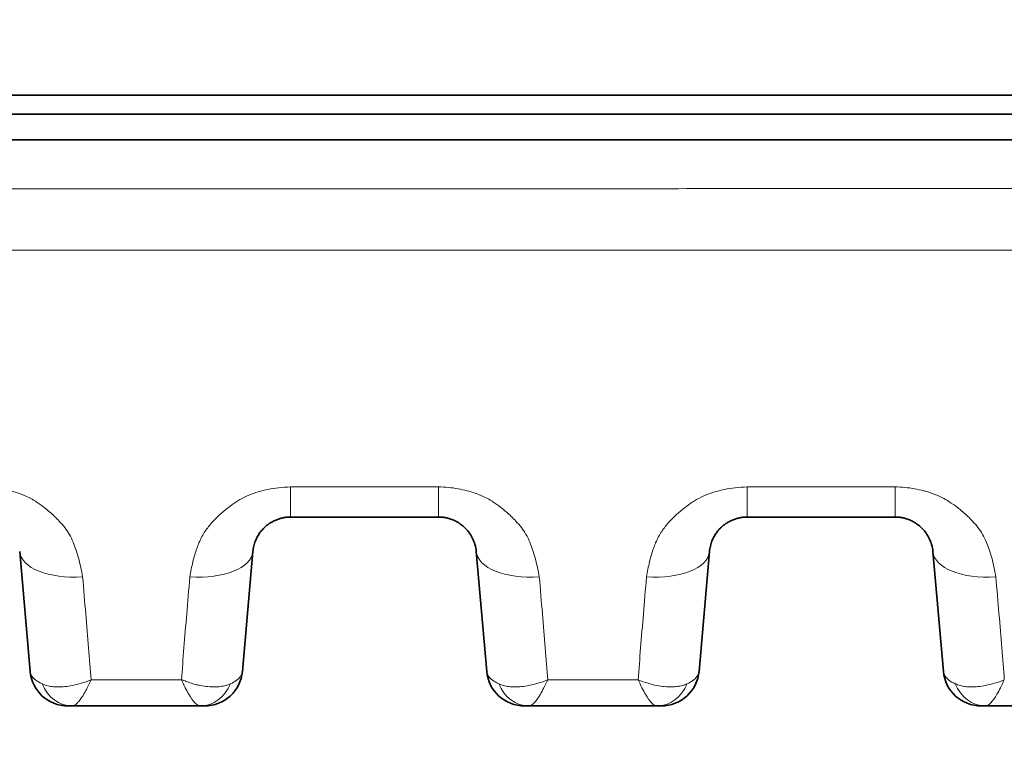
# Model space of a CAD drawing. Header units: millimetres. Extents: x 5 to 415, y 5 to 292.
# Tile 63 of 199: x 98.25 to 106.04, y 218.43 to 224.28. Entities that reach past the tile are written whole.
import ezdxf

# ---------------------------------------------------------------- set-up
doc = ezdxf.new("R2010")
doc.units = ezdxf.units.MM
for name, color, linetype, lineweight in [('Bemaßung (ISO)', 7, 'Continuous', 25), ('Sichtbar (ISO)', 7, 'Continuous', 35), ('Sichtbar schmal (ISO)', 7, 'Continuous', 18)]:
    doc.layers.add(name, color=color, linetype=linetype, lineweight=lineweight)
doc.styles.add('Notiztext (ISO)', font='isocpeur.ttf')
doc.dimstyles.new('Standard (ISO)', dxfattribs={"dimtxt": 3.5, "dimasz": 2.5, "dimexe": 2, "dimexo": 0, "dimgap": 0.762, "dimtad": 1, "dimtoh": 1, "dimdec": 8, "dimdsep": 46, "dimtxsty": 'Notiztext (ISO)', "dimcen": 0.09, "dimdle": 10, "dimclrd": 256, "dimclre": 256, "dimclrt": 256, "dimadec": 6, "dimazin": 2, "dimtfac": 0.514286, "dimtdec": 3, "dimtmove": 0, "dimatfit": 3, "dimfxl": 1, "dimtolj": 1, "dimlwd": -1, "dimlwe": -1, "dimarcsym": 0})

# ---------------------------------------------------------------- blocks, each defined once
blk = doc.blocks.new('*D11')
at = {"layer": 'Bemaßung (ISO)', "transparency": 16777216}
for p, q in [((94.9455, 226.7329), (94.9455, 203.6737)), ((109.9455, 223.1833), (109.9455, 203.6737)), ((97.4455, 205.6737), (107.4455, 205.6737))]:
    blk.add_line(p, q, dxfattribs=at)
for points in [[(97.4455, 206.0903), (97.4455, 205.257), (94.9455, 205.6737)], [(107.4455, 206.0903), (107.4455, 205.257), (109.9455, 205.6737)]]:
    blk.add_solid(points, dxfattribs=at)
at = {"layer": 'Defpoints', "color": 0, "transparency": 16777216}
for p in [(94.9455, 226.7329), (109.9455, 223.1833), (109.9455, 205.6737)]:
    blk.add_point(p, dxfattribs=at)
at = {"layer": 'Bemaßung (ISO)', "transparency": 16777216, "insert": (100.6955, 209.9357), "char_height": 3.5, "attachment_point": 1, "style": 'Notiztext (ISO)'}
blk.add_mtext('\\A1;15', dxfattribs=at)

msp = doc.modelspace()

# ---------------------------------------------------------------- linework, layer by layer
at = {"layer": 'Sichtbar (ISO)'}
for p, q in [((92.67041919, 223.6860745), (112.22051588, 223.6860745)), ((112.3704813, 223.5360745), (92.52047836, 223.5360745)), ((112.370206, 223.33258402), (92.52075714, 223.33258402)), ((100.39434376, 220.3492113), (101.56463928, 220.3492113)), ((100.39435067, 220.34920055), (100.39434377, 220.34920055)), ((101.56463928, 220.34920055), (101.5646355, 220.34920055)), ((104.00736248, 220.34920035), (105.17753326, 220.34920035)), ((98.25049863, 220.07534676), (98.33331393, 219.12876357)), ((100.01273031, 219.12876355), (100.0955456, 220.07534672)), ((101.8634492, 220.07534675), (101.9462645, 219.12876357)), ((103.62568088, 219.12876355), (103.70849617, 220.07534671)), ((105.47639977, 220.07534676), (105.55921507, 219.12876357)), ((98.63217147, 218.85491055), (98.63208918, 218.85491055)), ((98.63217147, 218.85491055), (98.63217205, 218.85491055)), ((99.67948287, 218.85491003), (98.66642183, 218.85491002)), ((99.67956355, 218.85491056), (99.67948287, 218.85491055)), ((102.24512204, 218.85491055), (102.24503975, 218.85491055)), ((102.24512204, 218.85491055), (102.2451228, 218.85491055)), ((102.27945592, 218.85491055), (102.2451228, 218.85491055)), ((103.29255906, 218.85491065), (102.27945592, 218.85491065)), ((105.85807261, 218.85491055), (105.85799032, 218.85491055)), ((105.85807261, 218.85491055), (105.85807324, 218.85491055)), ((105.89240533, 218.85491055), (105.85807324, 218.85491055)), ((106.90547144, 218.85491023), (105.89240533, 218.85491023))]:
    msp.add_line(p, q, dxfattribs=at)
for centre, start, end in [((98.63217231, 219.15491055), 185.000050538, 269.999950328), ((99.71387192, 219.15491055), 269.999986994, 354.999945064), ((102.24512288, 219.15491055), 185.000050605, 269.999984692), ((103.32682249, 219.15491055), 269.999987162, 354.999944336), ((105.85807345, 219.15491055), 185.000049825, 269.999959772)]:
    msp.add_arc(centre, 0.3, start, end, dxfattribs=at)
msp.add_ellipse((99.67964086, 219.15491027), major_axis=(-0.00061261, -0.29999923), ratio=0.8744396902, start_param=0.0017881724, end_param=0.0020405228, dxfattribs=at)
for points, knots in [([(100.09554562, 220.07534689), (100.09684899, 220.0902418), (100.10149272, 220.11875385), (100.1142102, 220.15892228), (100.13094524, 220.19433616), (100.15053188, 220.22509081), (100.17202739, 220.2514565), (100.19484409, 220.27391768), (100.21878516, 220.29304288), (100.24391102, 220.3092874), (100.27029817, 220.32286127), (100.29799443, 220.33380898), (100.32744905, 220.34218334), (100.35967308, 220.3478312), (100.38240031, 220.349198), (100.39434377, 220.34920055)], [0, 0, 0, 0, 0.1110030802, 0.212281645, 0.3051021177, 0.3899752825, 0.4675630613, 0.5391487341, 0.6064576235, 0.6712229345, 0.73470381, 0.7973150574, 0.8599725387, 0.9263270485, 1, 1, 1, 1]), ([(101.56463928, 220.34920055), (101.57428988, 220.34919891), (101.59377006, 220.34825369), (101.6234998, 220.34388763), (101.65427845, 220.33610867), (101.68628711, 220.32416693), (101.71892579, 220.30738832), (101.75139977, 220.28511226), (101.78269089, 220.25672911), (101.81155126, 220.22167361), (101.83641142, 220.17947941), (101.85526477, 220.12994749), (101.86180445, 220.09413982), (101.86344917, 220.07534706)], [0, 0, 0, 0, 0.05955084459, 0.12012283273, 0.18592338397, 0.25757639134, 0.33597541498, 0.42176300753, 0.51585043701, 0.61934324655, 0.73351883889, 0.85991096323, 0.99999961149, 0.99999961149, 0.99999961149, 0.99999961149]), ([(103.70849619, 220.07534691), (103.7097991, 220.0902365), (103.71444057, 220.11874006), (103.72715269, 220.15890084), (103.74388238, 220.19431145), (103.76346429, 220.22506547), (103.78495561, 220.25143183), (103.80776864, 220.27389449), (103.83170677, 220.293022), (103.85683129, 220.30926993), (103.88321926, 220.32284803), (103.9109192, 220.33380046), (103.94038072, 220.34217935), (103.97263649, 220.34783442), (103.99539332, 220.34920073), (104.00736248, 220.34920055)], [0, 0, 0, 0, 0.1109728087, 0.21222616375, 0.30502484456, 0.38987712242, 0.46744437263, 0.53900988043, 0.60630028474, 0.67105094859, 0.73452350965, 0.79713263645, 0.85979720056, 0.92616633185, 0.99999668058, 0.99999668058, 0.99999668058, 0.99999668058]), ([(105.17753326, 220.34920055), (105.18720973, 220.34920059), (105.20671591, 220.34825526), (105.2364708, 220.34388385), (105.26725731, 220.33610017), (105.29927228, 220.32415195), (105.33191424, 220.30736591), (105.36438744, 220.28508297), (105.3956736, 220.25669516), (105.42452558, 220.22163896), (105.44937546, 220.17944976), (105.46821922, 220.12992966), (105.47475559, 220.09413332), (105.47639974, 220.07534705)], [0.00000211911, 0.00000211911, 0.00000211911, 0.00000211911, 0.05968028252, 0.1202561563, 0.18606146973, 0.25771897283, 0.33611912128, 0.42190224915, 0.51597843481, 0.61945245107, 0.73360101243, 0.85995665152, 0.99999964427, 0.99999964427, 0.99999964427, 0.99999964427]), ([(98.66642183, 218.85491055), (98.66039756, 218.85491055), (98.65486506, 218.8549106), (98.65012161, 218.85491061), (98.64950118, 218.85491062), (98.64889475, 218.85491062), (98.64830334, 218.85491061), (98.6451464, 218.8549106), (98.64238803, 218.85491057), (98.64010512, 218.85491056), (98.63869058, 218.85491055), (98.63745672, 218.85491055), (98.6364029, 218.85491055), (98.63567013, 218.85491055), (98.63503, 218.85491055), (98.63448353, 218.85491055), (98.63322852, 218.85491055), (98.63246343, 218.85491055), (98.63223991, 218.85491055), (98.63219489, 218.85491055), (98.63217203, 218.85491055), (98.63217205, 218.85491055)], [0, 0, 0, 0, 0.2947772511, 0.2947772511, 0.2947772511, 0.3333333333, 0.3333333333, 0.3333333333, 0.5391432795, 0.5391432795, 0.5391432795, 0.6666666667, 0.6666666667, 0.6666666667, 0.7553384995, 0.7553384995, 0.7553384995, 0.9589780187, 0.9589780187, 0.9589780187, 1, 1, 1, 1]), ([(99.67956355, 218.85491055), (99.68616036, 218.85491055), (99.69186207, 218.85491056), (99.69673748, 218.85491056), (99.69705702, 218.85491056), (99.69737295, 218.85491056), (99.69768527, 218.85491056), (99.70143978, 218.85491056), (99.7046831, 218.85491055), (99.70723792, 218.85491056), (99.70814892, 218.85491056), (99.70897252, 218.85491056), (99.70970149, 218.85491056), (99.71091053, 218.85491057), (99.71185542, 218.85491056), (99.71253908, 218.85491056), (99.7134236, 218.85491055), (99.71387185, 218.85491055), (99.71387186, 218.85491055)], [0.00104268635, 0.00104268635, 0.00104268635, 0.00104268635, 0.31289377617, 0.31289377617, 0.31289377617, 0.33333333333, 0.33333333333, 0.33333333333, 0.57904967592, 0.57904967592, 0.57904967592, 0.66666666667, 0.66666666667, 0.66666666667, 0.81198575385, 0.81198575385, 0.81198575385, 0.99999998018, 0.99999998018, 0.99999998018, 0.99999998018]), ([(103.29255906, 218.85491055), (103.29916851, 218.85491055), (103.30486686, 218.85491056), (103.30974285, 218.85491056), (103.31006788, 218.85491056), (103.31038919, 218.85491056), (103.31070677, 218.85491056), (103.31444174, 218.85491056), (103.31767465, 218.85491055), (103.32021854, 218.85491056), (103.32113591, 218.85491056), (103.32196394, 218.85491056), (103.32269504, 218.85491056), (103.3238952, 218.85491057), (103.3248296, 218.85491056), (103.32550484, 218.85491056), (103.32638156, 218.85491055), (103.32682242, 218.85491055), (103.32682243, 218.85491055)], [0, 0, 0, 0, 0.31250209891, 0.31250209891, 0.31250209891, 0.33333333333, 0.33333333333, 0.33333333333, 0.57831957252, 0.57831957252, 0.57831957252, 0.66666666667, 0.66666666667, 0.66666666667, 0.81169548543, 0.81169548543, 0.81169548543, 0.99999997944, 0.99999997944, 0.99999997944, 0.99999997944])]:
    msp.add_open_spline(points, degree=3, knots=knots, dxfattribs=at)
at = {"layer": 'Sichtbar schmal (ISO)'}
for p, q in [((101.56463066, 220.58769858), (100.39425645, 220.58768591)), ((105.17752464, 220.58767959), (104.0074019, 220.58765403)), ((99.75156417, 220.28184442), (99.75157701, 220.28186081)), ((103.35513778, 220.26956258), (103.355149, 220.26957767)), ((98.78074789, 219.49013342), (98.78075234, 219.49008258)), ((102.40147284, 219.40127201), (102.40147684, 219.40122626)), ((106.01280818, 219.41973415), (106.01281216, 219.41968865)), ((99.53016612, 219.06158944), (98.81509171, 219.06155991)), ((103.14370063, 219.06159091), (102.42856321, 219.06160963))]:
    msp.add_line(p, q, dxfattribs=at)
for centre, major_axis, ratio, start_param, end_param in [((100.39434376, 220.84920055), (0, -0.49998925), 0.0000906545, 5.2628034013, 6.2831853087), ((101.56463928, 220.84920055), (0, -0.49998925), 0.0000906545, 5.2627748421, 6.2831853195), ((104.0073641, 220.84920055), (0, -0.50000054), 0.0001267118, 6.2831832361, 7.3035045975), ((105.17753223, 220.84920055), (0, -0.50000054), 0.0001267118, 6.2831830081, 7.3035641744), ((98.74859596, 220.11892478), (-0.49809736, -0.04357775), 0.4846115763, 0.0000007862, 1.5277527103), ((99.59744819, 220.11892387), (0.49809741, -0.04357717), 0.484645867, 4.7540294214, 6.2831851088), ((102.36154653, 220.11892478), (-0.49809736, -0.04357775), 0.4846162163, 0.0000007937, 1.5286974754), ((103.21039877, 220.11892393), (0.49809741, -0.0435772), 0.4846417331, 4.755028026, 6.283185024), ((105.9744971, 220.11892476), (-0.49809736, -0.04357774), 0.4848433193, 0.0000007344, 1.5284849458), ((98.66644697, 219.15491055), (-0.00010057, -0.29999998), 0.8752014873, 5.1404975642, 6.2834725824), ((99.67964086, 219.15491027), (-0.00061261, -0.29999923), 0.8744396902, 0.0020405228, 1.144241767), ((102.27946805, 219.15491055), (-0.00005607, -0.29999999), 0.8748013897, 5.1407048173, 6.2833527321), ((103.29266569, 219.1549104), (-0.00046314, -0.29999957), 0.8749441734, 0.0013582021, 1.1443465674), ((105.89241898, 219.15491055), (-0.00005707, -0.29999999), 0.8748327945, 5.1407717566, 6.2833507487)]:
    msp.add_ellipse(centre, major_axis=major_axis, ratio=ratio, start_param=start_param, end_param=end_param, dxfattribs=at)
for points, knots in [([(139.44547836, 222.94791403), (137.90229524, 222.94791448), (136.35911228, 222.9478975), (134.81592943, 222.947867), (133.3842185, 222.94783871), (131.95250767, 222.94779878), (130.52079697, 222.94775011), (129.19685998, 222.9477051), (127.8729231, 222.94765262), (126.54898632, 222.94759502), (125.3251323, 222.94754178), (124.10127838, 222.94748418), (122.87742453, 222.94742407), (121.74520389, 222.94736847), (120.61298332, 222.94731073), (119.48076282, 222.94725225), (118.43221568, 222.94719809), (117.38366859, 222.94714331), (116.33512157, 222.94708928), (115.3630793, 222.94703919), (114.39103709, 222.94698975), (113.41899481, 222.94694078), (112.51757469, 222.94689537), (111.61615451, 222.94685035), (110.71473429, 222.9468049), (109.87864168, 222.94676274), (109.04254903, 222.94672021), (108.20645634, 222.94667656), (107.43037409, 222.94663605), (106.65429181, 222.94659458), (105.87820949, 222.94655226), (105.15701785, 222.94651293), (104.43582618, 222.94647285), (103.71463447, 222.94642974), (103.04451791, 222.94638967), (102.37440131, 222.94634697), (101.70428642, 222.94631208), (101.08318702, 222.94627974), (100.4620891, 222.94625411), (99.84099223, 222.94625267), (99.26794459, 222.94625134), (98.69489785, 222.9462706), (98.1218373, 222.94625856), (97.59439574, 222.94624747), (97.06694248, 222.94620987), (96.53952148, 222.94615874), (96.06130932, 222.94611239), (95.58312369, 222.94605492), (95.10491827, 222.94619268), (94.65426059, 222.94632251), (94.20358534, 222.94662574), (93.7530693, 222.94721651), (93.28762115, 222.94782685), (92.82234295, 222.94874413), (92.35650804, 222.95017231), (92.09128476, 222.95098544), (91.82588092, 222.9519635), (91.56074157, 222.95309334), (91.37494965, 222.95388506), (91.18928759, 222.95475129), (91.0039084, 222.95568665), (90.93437483, 222.95603749), (90.86508317, 222.95637088), (90.79543332, 222.95676826)], [0, 0, 0, 0, 0.0951581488, 0.0951581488, 0.0951581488, 0.1834425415, 0.1834425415, 0.1834425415, 0.2650812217, 0.2650812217, 0.2650812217, 0.34054844, 0.34054844, 0.34054844, 0.4103652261, 0.4103652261, 0.4103652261, 0.4750224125, 0.4750224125, 0.4750224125, 0.5349620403, 0.5349620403, 0.5349620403, 0.5905468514, 0.5905468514, 0.5905468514, 0.6421033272, 0.6421033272, 0.6421033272, 0.6899593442, 0.6899593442, 0.6899593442, 0.7344306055, 0.7344306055, 0.7344306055, 0.7757523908, 0.7757523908, 0.7757523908, 0.8140516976, 0.8140516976, 0.8140516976, 0.8493880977, 0.8493880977, 0.8493880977, 0.8819115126, 0.8819115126, 0.8819115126, 0.9114004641, 0.9114004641, 0.9114004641, 0.939190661, 0.939190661, 0.939190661, 0.9679019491, 0.9679019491, 0.9679019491, 0.9842487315, 0.9842487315, 0.9842487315, 0.9957034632, 0.9957034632, 0.9957034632, 1, 1, 1, 1]), ([(139.44547831, 222.46136445), (136.47105685, 222.46136552), (133.49610595, 222.46130659), (130.52081376, 222.461209), (129.19694052, 222.46116558), (127.87299968, 222.4611145), (126.54900781, 222.46105764), (125.32519405, 222.46100508), (124.10133669, 222.46094759), (122.8774488, 222.46088665), (121.74525132, 222.46083028), (120.61302771, 222.46077097), (119.48078833, 222.46070983), (118.43225203, 222.4606532), (117.38370221, 222.46059501), (116.33514708, 222.46053639), (115.92947597, 222.46051372), (115.52380407, 222.46049098), (115.11813187, 222.46046816), (114.55176117, 222.46043629), (113.98538978, 222.46040425), (113.41901966, 222.46037219), (112.51759376, 222.46032117), (111.61617106, 222.46027012), (110.71475922, 222.46021897), (109.87865544, 222.46017152), (109.04256101, 222.460124), (108.20648209, 222.46007628), (107.43038529, 222.46003198), (106.65430185, 222.45998753), (105.87823661, 222.45994349), (105.15702842, 222.45990256), (104.43583594, 222.459862), (103.71466341, 222.45981991), (103.46076168, 222.45980509), (103.20686242, 222.45979008), (102.95296557, 222.45977546), (102.5367424, 222.45975151), (102.12052699, 222.4597286), (101.70431241, 222.45970728), (101.1068919, 222.45967668), (100.50947312, 222.45964933), (99.91204216, 222.45963525), (99.88835952, 222.45963469), (99.86467683, 222.45963416), (99.8409941, 222.45963364), (99.26793917, 222.45962122), (98.69485982, 222.45962261), (98.12184302, 222.4596051), (97.70495181, 222.45959235), (97.28809372, 222.45956957), (96.87126777, 222.45955203), (96.76070074, 222.45954738), (96.65013746, 222.45954311), (96.53957794, 222.45953863), (96.06123124, 222.45951925), (95.58295506, 222.45949586), (95.10477728, 222.45960568), (94.68047174, 222.45970312), (94.25624368, 222.4599046), (93.83213604, 222.46028937), (93.80555968, 222.46031348), (93.77898375, 222.46033831), (93.75240827, 222.46036394), (93.28647505, 222.46081328), (92.82067832, 222.46151171), (92.35503808, 222.46276278), (92.34130651, 222.46279968), (92.32757507, 222.46283705), (92.31384377, 222.46287491), (91.80791619, 222.46426979), (91.30217407, 222.46630614), (90.79686205, 222.46869043)], [0, 0, 0, 0, 0.1834600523, 0.1834600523, 0.1834600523, 0.2650916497, 0.2650916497, 0.2650916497, 0.3405466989, 0.3405466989, 0.3405466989, 0.4103488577, 0.4103488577, 0.4103488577, 0.4749907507, 0.4749907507, 0.4749907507, 0.4999997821, 0.4999997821, 0.4999997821, 0.5349156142, 0.5349156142, 0.5349156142, 0.5904871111, 0.5904871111, 0.5904871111, 0.6420324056, 0.6420324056, 0.6420324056, 0.6898797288, 0.6898797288, 0.6898797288, 0.7343449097, 0.7343449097, 0.7343449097, 0.7499996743, 0.7499996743, 0.7499996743, 0.7756631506, 0.7756631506, 0.7756631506, 0.8124996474, 0.8124996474, 0.8124996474, 0.8139598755, 0.8139598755, 0.8139598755, 0.8492932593, 0.8492932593, 0.8492932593, 0.8749996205, 0.8749996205, 0.8749996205, 0.8818184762, 0.8818184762, 0.8818184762, 0.9113209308, 0.9113209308, 0.9113209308, 0.9374995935, 0.9374995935, 0.9374995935, 0.9391400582, 0.9391400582, 0.9391400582, 0.9679014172, 0.9679014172, 0.9679014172, 0.9687495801, 0.9687495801, 0.9687495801, 1, 1, 1, 1]), ([(98.74826139, 219.87588944), (98.73917984, 219.92958525), (98.72830901, 219.9798294), (98.71596415, 220.02547593), (98.70336047, 220.07207944), (98.68918867, 220.11390736), (98.67434825, 220.14937092), (98.65476427, 220.19616993), (98.63294085, 220.23177623), (98.60668096, 220.26614589), (98.59355082, 220.28333099), (98.57918437, 220.30018596), (98.56257464, 220.31761517), (98.55138563, 220.32935622), (98.53945807, 220.34149363), (98.52685799, 220.35369502), (98.50156716, 220.3781856), (98.47348101, 220.40286926), (98.44410578, 220.42548811), (98.42294128, 220.44178471), (98.40113883, 220.45702201), (98.37972997, 220.4706946), (98.37298752, 220.47500061), (98.36624302, 220.47912338), (98.3594966, 220.48307883), (98.33077488, 220.49991851), (98.30208656, 220.51375141), (98.27307053, 220.52555201), (98.24226014, 220.53808236), (98.21106899, 220.54835102), (98.17842144, 220.5568839), (98.15485406, 220.56304355), (98.13065847, 220.56840232), (98.10587012, 220.57284968), (98.08072681, 220.57736073), (98.05497246, 220.5809353), (98.02866661, 220.58346941), (98.00319864, 220.58592281), (97.9772111, 220.58740179), (97.95082243, 220.58778163)], [0, 0, 0, 0, 0.0989626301, 0.0989626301, 0.0989626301, 0.2, 0.2, 0.2, 0.3333326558, 0.3333326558, 0.3333326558, 0.4, 0.4, 0.4, 0.4449099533, 0.4449099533, 0.4449099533, 0.5350530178, 0.5350530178, 0.5350530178, 0.6, 0.6, 0.6, 0.6204542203, 0.6204542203, 0.6204542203, 0.707534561, 0.707534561, 0.707534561, 0.8, 0.8, 0.8, 0.8667482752, 0.8667482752, 0.8667482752, 0.934452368, 0.934452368, 0.934452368, 1, 1, 1, 1]), ([(100.39424628, 220.58768593), (100.36167148, 220.58684452), (100.32986095, 220.58458157), (100.29901981, 220.58102449), (100.27006926, 220.57768546), (100.24197023, 220.5732023), (100.2148578, 220.56769115), (100.19522104, 220.56369958), (100.17610387, 220.5591672), (100.1575553, 220.55415192), (100.15078597, 220.55232158), (100.14410234, 220.55041252), (100.13749295, 220.54842538), (100.11198675, 220.54075682), (100.0875651, 220.5319539), (100.06361537, 220.52182081), (100.03994519, 220.51180599), (100.01673068, 220.50048312), (99.99360703, 220.48737518), (99.98220594, 220.48091233), (99.97083243, 220.47401211), (99.95946826, 220.46659725), (99.94910425, 220.45983498), (99.93865459, 220.45271845), (99.92824174, 220.44529283), (99.90700876, 220.43015115), (99.88594949, 220.41370425), (99.86583706, 220.39655592), (99.84433361, 220.37822159), (99.8239169, 220.35909108), (99.80509115, 220.34018291), (99.79702207, 220.3320785), (99.78924011, 220.32401841), (99.78176238, 220.31609194), (99.76853086, 220.30206642), (99.75661064, 220.288285), (99.74553639, 220.27433899), (99.72574328, 220.24941318), (99.70854983, 220.22398707), (99.69272831, 220.1949598), (99.68445698, 220.17978463), (99.67658934, 220.16361394), (99.66917171, 220.14595231), (99.6632667, 220.13189228), (99.65750667, 220.11689638), (99.65194781, 220.1010657), (99.64065083, 220.06889389), (99.63020059, 220.0332873), (99.62088784, 219.99491379), (99.61185538, 219.95769524), (99.60388065, 219.91786573), (99.59708201, 219.87591823)], [0, 0, 0, 0, 0.0763775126, 0.0763775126, 0.0763775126, 0.1480730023, 0.1480730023, 0.1480730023, 0.2, 0.2, 0.2, 0.2189508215, 0.2189508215, 0.2189508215, 0.2920836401, 0.2920836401, 0.2920836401, 0.3643628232, 0.3643628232, 0.3643628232, 0.4, 0.4, 0.4, 0.4325007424, 0.4325007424, 0.4325007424, 0.4987734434, 0.4987734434, 0.4987734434, 0.5696296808, 0.5696296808, 0.5696296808, 0.6, 0.6, 0.6, 0.6537389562, 0.6537389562, 0.6537389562, 0.7497870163, 0.7497870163, 0.7497870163, 0.8, 0.8, 0.8, 0.8399734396, 0.8399734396, 0.8399734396, 0.9212092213, 0.9212092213, 0.9212092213, 1, 1, 1, 1]), ([(102.36168317, 219.87591856), (102.35260607, 219.92962089), (102.34173012, 219.97987318), (102.3293757, 220.02552842), (102.31678919, 220.07204138), (102.30263671, 220.11379927), (102.28781409, 220.1492213), (102.26820134, 220.19609043), (102.24634237, 220.23175736), (102.22001352, 220.26620465), (102.20691249, 220.28334536), (102.19257794, 220.30016283), (102.17601184, 220.31754951), (102.16478604, 220.32933136), (102.15281633, 220.34151127), (102.14016948, 220.35375422), (102.11486852, 220.37824717), (102.08677204, 220.40292784), (102.05738585, 220.4255436), (102.03622127, 220.44183197), (102.01441881, 220.45706179), (101.99300752, 220.47072949), (101.98625302, 220.47504116), (101.97949634, 220.47916935), (101.97273766, 220.48312996), (101.94400155, 220.49996944), (101.91529737, 220.51380492), (101.88627084, 220.52560627), (101.85541608, 220.53815092), (101.82418607, 220.54842686), (101.79151292, 220.55696176), (101.76793687, 220.56312031), (101.74374419, 220.56848286), (101.71898647, 220.57292494), (101.69379595, 220.57744467), (101.66801948, 220.58101244), (101.64174291, 220.58351962), (101.61646618, 220.58593141), (101.59072455, 220.58736233), (101.56466068, 220.58769884)], [0, 0, 0, 0, 0.0990693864, 0.0990693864, 0.0990693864, 0.2, 0.2, 0.2, 0.3335476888, 0.3335476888, 0.3335476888, 0.4, 0.4, 0.4, 0.4450305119, 0.4450305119, 0.4450305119, 0.5351174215, 0.5351174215, 0.5351174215, 0.6, 0.6, 0.6, 0.6204681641, 0.6204681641, 0.6204681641, 0.7074934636, 0.7074934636, 0.7074934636, 0.8, 0.8, 0.8, 0.8667501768, 0.8667501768, 0.8667501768, 0.9346672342, 0.9346672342, 0.9346672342, 1, 1, 1, 1]), ([(104.0073857, 220.58765438), (103.97482883, 220.58680457), (103.94301629, 220.58453376), (103.91218303, 220.58097267), (103.88322418, 220.57762806), (103.85512635, 220.57314138), (103.82801847, 220.5676276), (103.80837977, 220.56363307), (103.78926271, 220.55909781), (103.77071471, 220.5540784), (103.76394786, 220.55224717), (103.75726664, 220.55033724), (103.75065961, 220.54834926), (103.72515974, 220.5406766), (103.70074384, 220.53186962), (103.67679954, 220.52173217), (103.65313757, 220.51171426), (103.62993084, 220.50038832), (103.60681489, 220.48727718), (103.59542425, 220.48081652), (103.58406113, 220.47391897), (103.57270738, 220.46650738), (103.56234236, 220.45974123), (103.55189163, 220.45262051), (103.54147784, 220.44519047), (103.52025443, 220.43004797), (103.49920505, 220.41360067), (103.4791027, 220.39645254), (103.45760894, 220.3781175), (103.43720226, 220.35898689), (103.41838667, 220.34007962), (103.4103253, 220.33197897), (103.40255084, 220.32392278), (103.39508034, 220.31600029), (103.38185072, 220.30197023), (103.36993358, 220.28818503), (103.35886284, 220.27423534), (103.33908183, 220.24931027), (103.32190022, 220.22388544), (103.3060898, 220.19485768), (103.29783065, 220.17969396), (103.28997441, 220.16353575), (103.28256741, 220.14588853), (103.2766627, 220.13182054), (103.27090294, 220.11681527), (103.26534446, 220.10097405), (103.25405816, 220.06880895), (103.24361769, 220.03321026), (103.2343136, 219.99484567), (103.22529013, 219.95763815), (103.21732324, 219.91782099), (103.21053059, 219.87588702)], [0, 0, 0, 0, 0.0763466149, 0.0763466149, 0.0763466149, 0.148051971, 0.148051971, 0.148051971, 0.2, 0.2, 0.2, 0.21895215, 0.21895215, 0.21895215, 0.2920980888, 0.2920980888, 0.2920980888, 0.3643815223, 0.3643815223, 0.3643815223, 0.4, 0.4, 0.4, 0.4325167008, 0.4325167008, 0.4325167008, 0.4987860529, 0.4987860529, 0.4987860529, 0.5696423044, 0.5696423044, 0.5696423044, 0.6, 0.6, 0.6, 0.6537609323, 0.6537609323, 0.6537609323, 0.7498199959, 0.7498199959, 0.7498199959, 0.8, 0.8, 0.8, 0.8400024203, 0.8400024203, 0.8400024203, 0.9212260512, 0.9212260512, 0.9212260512, 1, 1, 1, 1]), ([(105.97453767, 219.87579844), (105.96548045, 219.92948097), (105.95461739, 219.97971965), (105.94226957, 220.02536727), (105.92970176, 220.07182815), (105.91556473, 220.11354905), (105.90075201, 220.14895647), (105.88114404, 220.19582616), (105.859281, 220.23152214), (105.83294345, 220.26600188), (105.8198362, 220.28316121), (105.8054942, 220.2999981), (105.78892061, 220.31740281), (105.77771256, 220.32917291), (105.7657634, 220.3413385), (105.75313887, 220.35356682), (105.72784766, 220.37806428), (105.69976071, 220.40274927), (105.67037416, 220.42537258), (105.64915269, 220.44170998), (105.62728453, 220.45698454), (105.60580269, 220.47068862), (105.59911307, 220.47495618), (105.59242078, 220.47904429), (105.58572619, 220.48296824), (105.55698957, 220.49981183), (105.52827792, 220.5136552), (105.49925778, 220.52546176), (105.47134727, 220.53681687), (105.44313533, 220.54630184), (105.41387395, 220.55434232), (105.41063648, 220.55523191), (105.40738566, 220.55610326), (105.40412038, 220.55695657), (105.3806505, 220.56308984), (105.35658646, 220.56842863), (105.33196883, 220.57285617), (105.30677319, 220.57738766), (105.28099659, 220.58096573), (105.25471236, 220.58348212), (105.22942156, 220.5859034), (105.20365844, 220.58734231), (105.17755543, 220.5876795)], [0, 0, 0, 0, 0.09911705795, 0.09911705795, 0.09911705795, 0.2, 0.2, 0.2, 0.33354128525, 0.33354128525, 0.33354128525, 0.4, 0.4, 0.4, 0.44494335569, 0.44494335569, 0.44494335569, 0.5349800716, 0.5349800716, 0.5349800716, 0.6, 0.6, 0.6, 0.62024773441, 0.62024773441, 0.62024773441, 0.70716130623, 0.70716130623, 0.70716130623, 0.7907516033, 0.7907516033, 0.7907516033, 0.8, 0.8, 0.8, 0.86647470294, 0.86647470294, 0.86647470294, 0.93451019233, 0.93451019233, 0.93451019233, 0.99997425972, 0.99997425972, 0.99997425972, 0.99997425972]), ([(98.74826139, 219.87588944), (98.75683871, 219.77607967), (98.76509098, 219.67870114), (98.77288657, 219.58510428), (98.78068217, 219.49150743), (98.78802107, 219.40167359), (98.79505057, 219.31441304), (98.80208007, 219.22715249), (98.8088002, 219.14248839), (98.81509171, 219.06156341)], [0, 0, 0, 0, 0.33333333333, 0.33333333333, 0.33333333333, 0.66666666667, 0.66666666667, 0.66666666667, 0.99999999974, 0.99999999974, 0.99999999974, 0.99999999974]), ([(99.53016612, 219.06158867), (99.53663641, 219.14425913), (99.5434796, 219.23013291), (99.55044727, 219.31659388), (99.55741495, 219.40305484), (99.56450701, 219.49003292), (99.57223673, 219.58280918), (99.57996645, 219.67558545), (99.58833392, 219.77422218), (99.59708201, 219.87591823)], [0, 0, 0, 0, 0.3333333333, 0.3333333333, 0.3333333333, 0.6666666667, 0.6666666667, 0.6666666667, 1, 1, 1, 1]), ([(102.36168317, 219.87591856), (102.37026821, 219.77611068), (102.3785273, 219.67873408), (102.38632795, 219.5851438), (102.39412861, 219.49155351), (102.40147083, 219.40173079), (102.40850465, 219.31447048), (102.41553848, 219.22721017), (102.42226389, 219.14253555), (102.42856309, 219.06160862)], [0, 0, 0, 0, 0.3333333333, 0.3333333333, 0.3333333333, 0.6666666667, 0.6666666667, 0.6666666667, 1, 1, 1, 1]), ([(103.14370063, 219.06159216), (103.15014834, 219.1442571), (103.15697659, 219.23011966), (103.16393718, 219.31658127), (103.17089777, 219.40304288), (103.17799074, 219.49003385), (103.18571517, 219.58280977), (103.19343961, 219.67558569), (103.20179548, 219.77420856), (103.21053059, 219.87588702)], [0, 0, 0, 0, 0.3333333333, 0.3333333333, 0.3333333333, 0.6666666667, 0.6666666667, 0.6666666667, 1, 1, 1, 1]), ([(105.97453767, 219.87579844), (105.98312038, 219.77600254), (105.9913774, 219.67863637), (105.99917687, 219.58505105), (106.00697634, 219.49146573), (106.01431827, 219.40164261), (106.02135106, 219.31438516), (106.02838385, 219.2271277), (106.03510749, 219.1424591), (106.04140513, 219.06153247)], [0, 0, 0, 0, 0.3333333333, 0.3333333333, 0.3333333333, 0.6666666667, 0.6666666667, 0.6666666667, 1, 1, 1, 1]), ([(98.42754018, 219.03044538), (98.4077755, 219.03935442), (98.39091725, 219.04944246), (98.37763094, 219.05967297), (98.36434463, 219.06990348), (98.35435488, 219.08016439), (98.34679313, 219.09165187), (98.33923137, 219.10313935), (98.33443807, 219.11591496), (98.33331393, 219.12876357)], [0, 0, 0, 0, 0.3333333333, 0.3333333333, 0.3333333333, 0.6666666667, 0.6666666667, 0.6666666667, 1, 1, 1, 1]), ([(100.01273038, 219.12876353), (100.0120864, 219.12139867), (100.01026607, 219.11404769), (100.00735813, 219.10693003), (100.00521997, 219.10169654), (100.00249766, 219.09658961), (99.9992817, 219.09169675), (99.99705873, 219.08831466), (99.99460237, 219.08502959), (99.99191524, 219.08181724), (99.9854279, 219.0740619), (99.97763091, 219.066731), (99.9681599, 219.05946673), (99.96669826, 219.05834565), (99.96519618, 219.05722722), (99.96365391, 219.05611274), (99.95106331, 219.04701457), (99.93573675, 219.03818623), (99.91821289, 219.03030193)], [0.00000006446, 0.00000006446, 0.00000006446, 0.00000006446, 0.19209180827, 0.19209180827, 0.19209180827, 0.33333333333, 0.33333333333, 0.33333333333, 0.43096396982, 0.43096396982, 0.43096396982, 0.66666666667, 0.66666666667, 0.66666666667, 0.70304225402, 0.70304225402, 0.70304225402, 1, 1, 1, 1]), ([(102.04071139, 219.03035365), (102.02090152, 219.03926617), (102.00400203, 219.04936222), (101.99068432, 219.05960128), (101.97736661, 219.06984034), (101.96735399, 219.08010972), (101.95977433, 219.09160914), (101.95219467, 219.10310856), (101.94738996, 219.11589986), (101.9462645, 219.12876357)], [0, 0, 0, 0, 0.3333333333, 0.3333333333, 0.3333333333, 0.6666666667, 0.6666666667, 0.6666666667, 1, 1, 1, 1]), ([(103.62568096, 219.12876352), (103.62503988, 219.12143183), (103.62323281, 219.11411406), (103.62034713, 219.10702687), (103.6182122, 219.10178353), (103.61549068, 219.09666681), (103.61227342, 219.09176477), (103.61006523, 219.08840021), (103.60762595, 219.08513159), (103.60495818, 219.08193496), (103.59848541, 219.07417901), (103.590703, 219.06684741), (103.58124723, 219.05958225), (103.57979749, 219.05846837), (103.57830787, 219.05735711), (103.57677857, 219.05624973), (103.56422208, 219.04715742), (103.5489349, 219.03833316), (103.53144898, 219.0304491)], [0.00000006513, 0.00000006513, 0.00000006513, 0.00000006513, 0.19158918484, 0.19158918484, 0.19158918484, 0.33333333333, 0.33333333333, 0.33333333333, 0.4306203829, 0.4306203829, 0.4306203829, 0.66666666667, 0.66666666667, 0.66666666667, 0.7028566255, 0.7028566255, 0.7028566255, 0.99999980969, 0.99999980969, 0.99999980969, 0.99999980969]), ([(105.65366064, 219.03033616), (105.6338519, 219.03925036), (105.61695249, 219.04934851), (105.60363491, 219.0595896), (105.59031733, 219.06983069), (105.58030477, 219.08010199), (105.57272512, 219.09160337), (105.56514547, 219.10310475), (105.56034069, 219.11589805), (105.55921507, 219.12876357)], [0, 0, 0, 0, 0.3333333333, 0.3333333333, 0.3333333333, 0.6666666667, 0.6666666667, 0.6666666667, 1, 1, 1, 1]), ([(98.81509171, 219.06156435), (98.78926162, 219.05114819), (98.76335963, 219.04211655), (98.73772208, 219.03449253), (98.71439785, 219.02755645), (98.69129298, 219.02178476), (98.66863715, 219.01727411), (98.64790711, 219.01314688), (98.62755253, 219.01007478), (98.60773517, 219.00812044), (98.5894303, 219.00631527), (98.57158405, 219.005464), (98.55433792, 219.00560785), (98.53823464, 219.00574216), (98.52265458, 219.00674412), (98.50771698, 219.00863802), (98.49321424, 219.0104768), (98.47931724, 219.01315645), (98.46613916, 219.01668855), (98.45245204, 219.02035709), (98.43954112, 219.02494561), (98.42754018, 219.03044538)], [0, 0, 0, 0, 0.1769885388, 0.1769885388, 0.1769885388, 0.3380070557, 0.3380070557, 0.3380070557, 0.4853387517, 0.4853387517, 0.4853387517, 0.6214258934, 0.6214258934, 0.6214258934, 0.7484949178, 0.7484949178, 0.7484949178, 0.8718646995, 0.8718646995, 0.8718646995, 1, 1, 1, 1]), ([(98.66642183, 218.85491055), (98.67132163, 218.85490922), (98.67641911, 218.85622032), (98.68163916, 218.8587407), (98.68677697, 218.86122137), (98.69203351, 218.86487604), (98.69741193, 218.86954984), (98.70110565, 218.87275964), (98.70485716, 218.87644853), (98.70867854, 218.88054574), (98.71077478, 218.88279328), (98.71289312, 218.88516206), (98.71503153, 218.88764975), (98.72166084, 218.89536188), (98.72847699, 218.90419881), (98.73551456, 218.91427024), (98.74249329, 218.92425746), (98.74969088, 218.93546444), (98.75724732, 218.94820983), (98.75778017, 218.94910858), (98.75831438, 218.95001496), (98.75884997, 218.95092896), (98.76725782, 218.96527729), (98.77600234, 218.98151504), (98.78512983, 218.99951159), (98.79466336, 219.01830874), (98.80476919, 219.03916456), (98.81509171, 219.06156435)], [0, 0, 0, 0, 0.1253042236, 0.1253042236, 0.1253042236, 0.2486344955, 0.2486344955, 0.2486344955, 0.3333333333, 0.3333333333, 0.3333333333, 0.3797954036, 0.3797954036, 0.3797954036, 0.5238332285, 0.5238332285, 0.5238332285, 0.6666666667, 0.6666666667, 0.6666666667, 0.6767386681, 0.6767386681, 0.6767386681, 0.8348524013, 0.8348524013, 0.8348524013, 1, 1, 1, 1]), ([(99.91821289, 219.03030193), (99.91622353, 219.029434), (99.91582267, 219.0292678), (99.91463446, 219.02876654), (99.90368318, 219.02414657), (99.89283646, 219.02024415), (99.88119682, 219.01699948), (99.86838956, 219.01342931), (99.85455052, 219.01070224), (99.84018719, 219.00881194), (99.82517748, 219.00683657), (99.80961422, 219.00575674), (99.79350418, 219.00553259), (99.77629026, 219.00529309), (99.7584499, 219.00603437), (99.74011097, 219.00782798), (99.72010678, 219.00978447), (99.69950752, 219.01300243), (99.67870894, 219.0168821), (99.66924942, 219.01864663), (99.65974724, 219.02054521), (99.65014927, 219.02273448), (99.63658046, 219.02582949), (99.62281853, 219.02950337), (99.60872316, 219.03424869), (99.59550397, 219.03869904), (99.58202284, 219.04410596), (99.56877861, 219.04912873), (99.5621565, 219.05164011), (99.55559302, 219.05405324), (99.5491449, 219.0561892), (99.54592084, 219.05725718), (99.54272555, 219.05825577), (99.53956563, 219.05916207), (99.53798567, 219.05961521), (99.53641455, 219.06004529), (99.53485306, 219.06044939), (99.53407231, 219.06065145), (99.53329397, 219.06084701), (99.53251814, 219.06103572), (99.53213022, 219.06113007), (99.53174293, 219.06122271), (99.53135627, 219.0613136), (99.53116295, 219.06135904), (99.53096978, 219.06140404), (99.53077677, 219.0614486), (99.53068027, 219.06147087), (99.53058381, 219.06149304), (99.53048739, 219.06151509), (99.53043917, 219.06152612), (99.53039097, 219.06153712), (99.53034278, 219.06154809), (99.53031869, 219.06155358), (99.53029459, 219.06155906), (99.5302705, 219.06156453), (99.53024641, 219.06157), (99.53023875, 219.06157174), (99.53016612, 219.06158821)], [0, 0, 0, 0, 0.0120355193, 0.0120355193, 0.0120355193, 0.1229619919, 0.1229619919, 0.1229619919, 0.2450160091, 0.2450160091, 0.2450160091, 0.3725625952, 0.3725625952, 0.3725625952, 0.5088487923, 0.5088487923, 0.5088487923, 0.6575104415, 0.6575104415, 0.6575104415, 0.7251240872, 0.7251240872, 0.7251240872, 0.8207105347, 0.8207105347, 0.8207105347, 0.9103552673, 0.9103552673, 0.9103552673, 0.9551776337, 0.9551776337, 0.9551776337, 0.9775888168, 0.9775888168, 0.9775888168, 0.9887944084, 0.9887944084, 0.9887944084, 0.9943972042, 0.9943972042, 0.9943972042, 0.9971986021, 0.9971986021, 0.9971986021, 0.9985993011, 0.9985993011, 0.9985993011, 0.9992996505, 0.9992996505, 0.9992996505, 0.9996498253, 0.9996498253, 0.9996498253, 0.9998249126, 0.9998249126, 0.9998249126, 1, 1, 1, 1]), ([(99.53016613, 219.0615927), (99.55111062, 219.01636978), (99.57060227, 218.97792731), (99.58832509, 218.94815201), (99.6060479, 218.91837671), (99.62200132, 218.89655299), (99.63709581, 218.88045627), (99.65218473, 218.86436549), (99.66641555, 218.85491555), (99.67948287, 218.85490845)], [0, 0, 0, 0, 0.33333333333, 0.33333333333, 0.33333333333, 0.66666666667, 0.66666666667, 0.66666666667, 0.99987690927, 0.99987690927, 0.99987690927, 0.99987690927]), ([(102.42856359, 219.06160872), (102.42851883, 219.06159079), (102.40260271, 219.05121122), (102.3531884, 219.03394567), (102.28352028, 219.01650375), (102.22208986, 219.00721117), (102.1682206, 219.00462039), (102.12078607, 219.00765103), (102.07810482, 219.01585728), (102.0527253, 219.02485814), (102.04071155, 219.03035308)], [0.0000000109, 0.0000000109, 0.0000000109, 0.0000000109, 0.00002666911, 0.17702744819, 0.33803404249, 0.48535543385, 0.62143669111, 0.748506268, 0.87187380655, 0.99997831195, 0.99997831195, 0.99997831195, 0.99997831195]), ([(102.27945592, 218.85491095), (102.29253662, 218.85491069), (102.3067692, 218.86441442), (102.32185105, 218.88053741), (102.3369329, 218.89666041), (102.35286411, 218.918467), (102.37054981, 218.94822056), (102.38823549, 218.97797409), (102.40767542, 219.01640122), (102.42856302, 219.06161065)], [0, 0, 0, 0, 0.33333333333, 0.33333333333, 0.33333333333, 0.66666666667, 0.66666666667, 0.66666666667, 0.99999963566, 0.99999963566, 0.99999963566, 0.99999963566]), ([(103.14370096, 219.06158737), (103.16455026, 219.01642616), (103.18394846, 218.97802924), (103.20161509, 218.94825812), (103.21928181, 218.91848684), (103.23521718, 218.89663271), (103.25027908, 218.88050957), (103.26534098, 218.86438643), (103.27952933, 218.85491043), (103.29255906, 218.85491095)], [0.00000176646, 0.00000176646, 0.00000176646, 0.00000176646, 0.33333333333, 0.33333333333, 0.33333333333, 0.66666666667, 0.66666666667, 0.66666666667, 1, 1, 1, 1]), ([(103.53144907, 219.03044951), (103.53142073, 219.03043652), (103.51991608, 219.02516544), (103.49527907, 219.01631701), (103.45350284, 219.00798554), (103.40633248, 219.00468329), (103.35234648, 219.00701989), (103.29049867, 219.01615277), (103.22004137, 219.03364088), (103.16994851, 219.05107789), (103.14370343, 219.06158927)], [0.00000007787, 0.00000007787, 0.00000007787, 0.00000007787, 0.00014349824, 0.12293851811, 0.24501191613, 0.37258859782, 0.50890340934, 0.65758150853, 0.82078749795, 1, 1, 1, 1]), ([(106.04140178, 219.06152549), (106.01548171, 219.05112463), (105.98960452, 219.04209574), (105.96397523, 219.03446507), (105.94066244, 219.0275241), (105.91755482, 219.02174309), (105.89489498, 219.01722561), (105.87416122, 219.01309211), (105.85380183, 219.01001548), (105.83397795, 219.00805637), (105.81566666, 219.00624675), (105.79781256, 219.0053909), (105.78055738, 219.00553039), (105.76444474, 219.00566063), (105.74885436, 219.00665884), (105.73390682, 219.008549), (105.71939444, 219.01038413), (105.705488, 219.01305996), (105.69229651, 219.01658926), (105.67859823, 219.02025417), (105.66567215, 219.02484021), (105.65366079, 219.03033563)], [0, 0, 0, 0, 0.17700799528, 0.17700799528, 0.17700799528, 0.33801715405, 0.33801715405, 0.33801715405, 0.48534057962, 0.48534057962, 0.48534057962, 0.6214230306, 0.6214230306, 0.6214230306, 0.74849489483, 0.74849489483, 0.74849489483, 0.87186742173, 0.87186742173, 0.87186742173, 0.99997980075, 0.99997980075, 0.99997980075, 0.99997980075]), ([(105.89240533, 218.85490927), (105.90548063, 218.85490907), (105.919705, 218.86441379), (105.93477877, 218.8805337), (105.94985253, 218.8966536), (105.96577573, 218.918453), (105.98344697, 218.94819225), (106.00111788, 218.97793093), (106.0205367, 219.01633515), (106.04140393, 219.06152614)], [0, 0, 0, 0, 0.33333333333, 0.33333333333, 0.33333333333, 0.66666666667, 0.66666666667, 0.66666666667, 0.99999359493, 0.99999359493, 0.99999359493, 0.99999359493])]:
    msp.add_open_spline(points, degree=3, knots=knots, dxfattribs=at)
for points in [[(98.59756521, 220.27777862), (98.59759548, 220.27773939), (98.59762573, 220.27770016), (98.59765598, 220.27766092)], [(102.20147472, 220.28924311), (102.20154671, 220.28915381), (102.20161866, 220.28906452), (102.20169058, 220.28897522)], [(105.81811305, 220.28462722), (105.81817434, 220.28454982), (105.81823561, 220.28447242), (105.81829684, 220.28439502)]]:
    msp.add_open_spline(points, degree=3, dxfattribs=at)

# ---------------------------------------------------------------- dimensions: what is measured, and where the dimension line sits
at = {"layer": 'Bemaßung (ISO)'}
dim = msp.add_linear_dim(base=(109.9454783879, 205.6736640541), p1=(94.945478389, 226.7329403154), p2=(109.9454783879, 223.1832781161), angle=180, dimstyle='Standard (ISO)', override={"dimgap": 0.762, "dimtoh": 0, "dimdec": 8, "dimtol": 0, "dimlim": 0, "dimtp": 0, "dimtm": 0, "dimtdec": 3, "dimtofl": 0, "dimatfit": 1}, dxfattribs=at)
dim.commit()
dim.dimension.update_dxf_attribs({"geometry": '*D11', "text_midpoint": (102.4454783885, 205.6736640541), "dimtype": 160})

doc.saveas('drawing.dxf')
